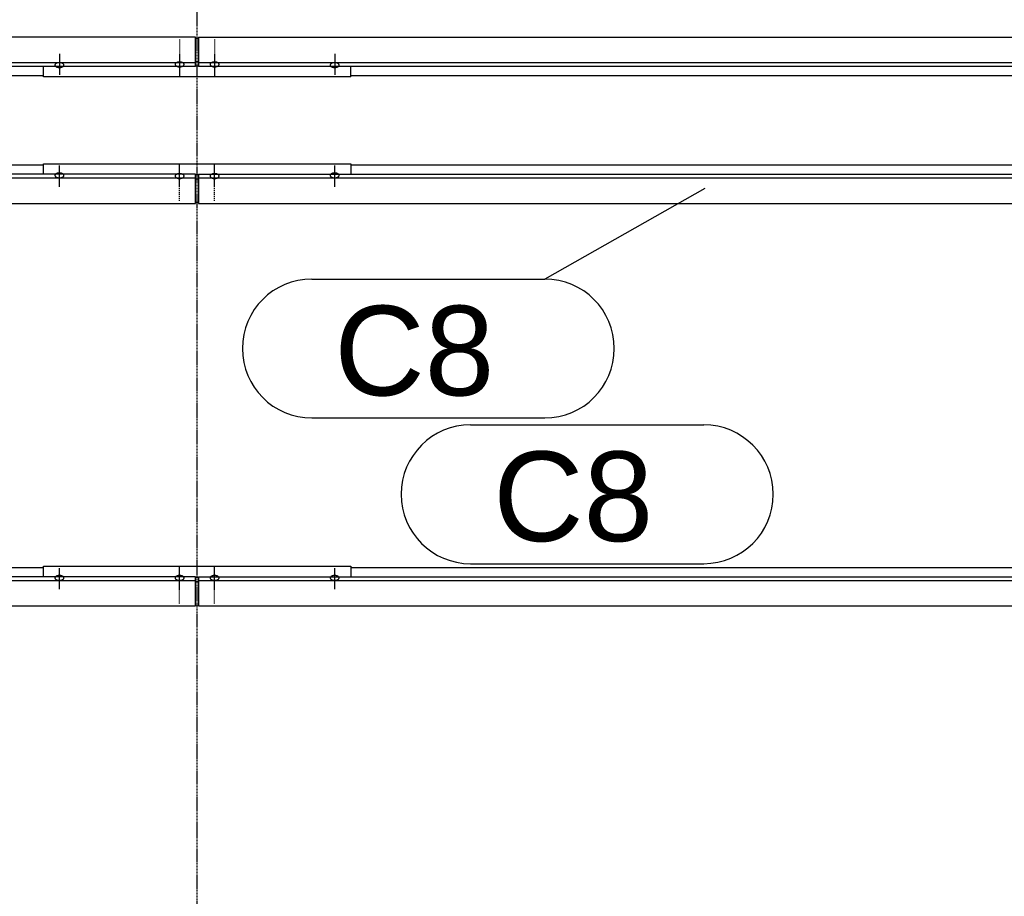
# Model space of a CAD drawing. Header units: millimetres. Extents: x -4888 to 73862, y -29046 to 15504.
# Tile 103 of 111: x 59146 to 61113, y 3744 to 5496. Entities that reach past the tile are written whole.
import ezdxf

# ---------------------------------------------------------------- set-up
doc = ezdxf.new("R2010")
doc.units = ezdxf.units.MM
doc.linetypes.add('DXK_LINE_DOT2', pattern=[3.9198, 1.9599, -1.9599])
doc.linetypes.add('DXK_LINE_DOT3', pattern=[5.9187, 2.979, -0.9799, 0.9799, -0.9799])
doc.styles.add('Arial', font='ARIAL.TTF', dxfattribs={"height": 0.2})

# ---------------------------------------------------------------- blocks, each defined once
blk = doc.blocks.new('Part-1953139-17225 - 1282')
at = {"color": 3, "linetype": 'Continuous'}
for p, q in [((57769, 4401.5), (59193, 4401.5)), ((59497, 4382.8), (56003, 4382.8)), ((56003, 4375.3), (59497, 4375.3)), ((59497, 4324.5), (59497, 4382.8)), ((56003, 4324.5), (59497, 4324.5))]:
    blk.add_line(p, q, dxfattribs=at)
blk = doc.blocks.new('Part-1953139-17247 - 1282')
at = {"color": 3, "linetype": 'Continuous'}
for p, q in [((59503, 5461.2), (64015.3, 5461.2)), ((59503, 5461.2), (59503, 5402.9)), ((59503, 5410.4), (64080, 5410.4)), ((59503, 5402.9), (64080, 5402.9)), ((59807, 5384.2), (61222, 5384.2))]:
    blk.add_line(p, q, dxfattribs=at)
blk = doc.blocks.new('Bolt-1953139-17649 - 1282')
at = {"color": 5, "linetype": 'DXK_LINE_DOT2'}
blk.add_line((59535, 5456.1), (59535, 5413.8), dxfattribs=at)
blk = doc.blocks.new('Part-1953139-17226 - 1282')
at = {"color": 3, "linetype": 'Continuous'}
for p, q in [((57769, 5205.8), (59193, 5205.8)), ((59497, 5187.1), (56003, 5187.1)), ((56003, 5179.6), (59497, 5179.6)), ((59497, 5128.8), (59497, 5187.1)), ((56003, 5128.8), (59497, 5128.8))]:
    blk.add_line(p, q, dxfattribs=at)
blk = doc.blocks.new('Bolt-1953139-18175 - 1282')
at = {"color": 5, "linetype": 'Continuous'}
for p, q in [((59535, 4359.4), (59535, 4401.7)), ((59526.2, 4381.4), (59526, 4380.9)), ((59526, 4380.9), (59526, 4380.5)), ((59526, 4380.5), (59526, 4380)), ((59526, 4380), (59526.2, 4379.5)), ((59526.4, 4381.9), (59526.2, 4381.4)), ((59526.2, 4379.5), (59526.4, 4379.1)), ((59526.7, 4382.3), (59526.4, 4381.9)), ((59526.4, 4379.1), (59526.7, 4378.6)), ((59527.1, 4382.7), (59526.7, 4382.3)), ((59526.7, 4378.6), (59527.1, 4378.2)), ((59527.5, 4383.1), (59527.1, 4382.7)), ((59527.1, 4378.2), (59527.5, 4377.8)), ((59528, 4383.5), (59527.5, 4383.1)), ((59527.5, 4377.8), (59528, 4377.4)), ((59528.6, 4383.9), (59528, 4383.5)), ((59528, 4377.4), (59528.6, 4377.1)), ((59529.3, 4384.2), (59528.6, 4383.9)), ((59528.6, 4377.1), (59529.3, 4376.8)), ((59530, 4384.5), (59529.3, 4384.2)), ((59529.3, 4376.8), (59530, 4376.5)), ((59530.8, 4384.7), (59530, 4384.5)), ((59530, 4376.5), (59530.8, 4376.3)), ((59531.6, 4384.9), (59530.8, 4384.7)), ((59530.8, 4376.3), (59531.6, 4376.1)), ((59532.4, 4385.1), (59531.6, 4384.9)), ((59531.6, 4376.1), (59532.4, 4375.9)), ((59533.2, 4385.2), (59532.4, 4385.1)), ((59532.4, 4375.9), (59533.2, 4375.8)), ((59534.1, 4385.2), (59533.2, 4385.2)), ((59533.2, 4375.8), (59534.1, 4375.7)), ((59535, 4385.3), (59534.1, 4385.2)), ((59534.1, 4375.7), (59535, 4375.7)), ((59535.9, 4385.2), (59535, 4385.3)), ((59535, 4375.7), (59535.9, 4375.7)), ((59536.8, 4385.2), (59535.9, 4385.2)), ((59535.9, 4375.7), (59536.8, 4375.8)), ((59537.6, 4385.1), (59536.8, 4385.2)), ((59536.8, 4375.8), (59537.6, 4375.9)), ((59538.4, 4384.9), (59537.6, 4385.1)), ((59537.6, 4375.9), (59538.4, 4376.1)), ((59539.2, 4384.7), (59538.4, 4384.9)), ((59538.4, 4376.1), (59539.2, 4376.3)), ((59540, 4384.5), (59539.2, 4384.7)), ((59539.2, 4376.3), (59540, 4376.5)), ((59540.7, 4384.2), (59540, 4384.5)), ((59540, 4376.5), (59540.7, 4376.8)), ((59541.4, 4383.9), (59540.7, 4384.2)), ((59540.7, 4376.8), (59541.4, 4377.1)), ((59542, 4383.5), (59541.4, 4383.9)), ((59541.4, 4377.1), (59542, 4377.4)), ((59542.5, 4383.1), (59542, 4383.5)), ((59542, 4377.4), (59542.5, 4377.8)), ((59542.9, 4382.7), (59542.5, 4383.1)), ((59542.5, 4377.8), (59542.9, 4378.2)), ((59543.3, 4382.3), (59542.9, 4382.7)), ((59542.9, 4378.2), (59543.3, 4378.6)), ((59543.6, 4381.9), (59543.3, 4382.3)), ((59543.3, 4378.6), (59543.6, 4379.1)), ((59543.8, 4381.4), (59543.6, 4381.9)), ((59543.6, 4379.1), (59543.8, 4379.5)), ((59544, 4380.9), (59543.8, 4381.4)), ((59543.8, 4379.5), (59544, 4380)), ((59544, 4380.5), (59544, 4380.9)), ((59544, 4380), (59544, 4380.5))]:
    blk.add_line(p, q, dxfattribs=at)
blk = doc.blocks.new('Bolt-1953139-17650 - 1282')
at = {"color": 5, "linetype": 'Continuous'}
for p, q in [((59460, 5410.6), (59459.3, 5410.3)), ((59460.8, 5410.8), (59460, 5410.6)), ((59461.6, 5411), (59460.8, 5410.8)), ((59462.4, 5411.2), (59461.6, 5411)), ((59463.2, 5411.3), (59462.4, 5411.2)), ((59464.1, 5411.4), (59463.2, 5411.3)), ((59465, 5411.4), (59464.1, 5411.4)), ((59465, 5426.3), (59465, 5384)), ((59465.9, 5411.4), (59465, 5411.4)), ((59466.8, 5411.3), (59465.9, 5411.4)), ((59467.6, 5411.2), (59466.8, 5411.3)), ((59468.4, 5411), (59467.6, 5411.2)), ((59469.2, 5410.8), (59468.4, 5411)), ((59470, 5410.6), (59469.2, 5410.8)), ((59470.7, 5410.3), (59470, 5410.6)), ((59456.2, 5407.5), (59456, 5407.1)), ((59456, 5407.1), (59456, 5406.6)), ((59456, 5406.6), (59456, 5406.1)), ((59456, 5406.1), (59456.2, 5405.7)), ((59456.4, 5408), (59456.2, 5407.5)), ((59456.2, 5405.7), (59456.4, 5405.2)), ((59456.7, 5408.4), (59456.4, 5408)), ((59456.4, 5405.2), (59456.7, 5404.8)), ((59457.1, 5408.9), (59456.7, 5408.4)), ((59456.7, 5404.8), (59457.1, 5404.3)), ((59457.5, 5409.3), (59457.1, 5408.9)), ((59457.1, 5404.3), (59457.5, 5403.9)), ((59458, 5409.6), (59457.5, 5409.3)), ((59457.5, 5403.9), (59458, 5403.6)), ((59458.6, 5410), (59458, 5409.6)), ((59458, 5403.6), (59458.6, 5403.2)), ((59459.3, 5410.3), (59458.6, 5410)), ((59458.6, 5403.2), (59459.3, 5402.9)), ((59459.3, 5402.9), (59460, 5402.6)), ((59460, 5402.6), (59460.8, 5402.4)), ((59460.8, 5402.4), (59461.6, 5402.2)), ((59461.6, 5402.2), (59462.4, 5402)), ((59462.4, 5402), (59463.2, 5401.9)), ((59463.2, 5401.9), (59464.1, 5401.8)), ((59464.1, 5401.8), (59465, 5401.8)), ((59465, 5401.8), (59465.9, 5401.8)), ((59465.9, 5401.8), (59466.8, 5401.9)), ((59466.8, 5401.9), (59467.6, 5402)), ((59467.6, 5402), (59468.4, 5402.2)), ((59468.4, 5402.2), (59469.2, 5402.4)), ((59469.2, 5402.4), (59470, 5402.6)), ((59470, 5402.6), (59470.7, 5402.9)), ((59471.4, 5410), (59470.7, 5410.3)), ((59470.7, 5402.9), (59471.4, 5403.2)), ((59472, 5409.6), (59471.4, 5410)), ((59471.4, 5403.2), (59472, 5403.6)), ((59472.5, 5409.3), (59472, 5409.6)), ((59472, 5403.6), (59472.5, 5403.9)), ((59472.9, 5408.9), (59472.5, 5409.3)), ((59472.5, 5403.9), (59472.9, 5404.3)), ((59473.3, 5408.4), (59472.9, 5408.9)), ((59472.9, 5404.3), (59473.3, 5404.8)), ((59473.6, 5408), (59473.3, 5408.4)), ((59473.3, 5404.8), (59473.6, 5405.2)), ((59473.8, 5407.5), (59473.6, 5408)), ((59473.6, 5405.2), (59473.8, 5405.7)), ((59474, 5407.1), (59473.8, 5407.5)), ((59473.8, 5405.7), (59474, 5406.1)), ((59474, 5406.6), (59474, 5407.1)), ((59474, 5406.1), (59474, 5406.6))]:
    blk.add_line(p, q, dxfattribs=at)
blk = doc.blocks.new('Bolt-1953139-18178 - 1282')
at = {"color": 5, "linetype": 'Continuous'}
for p, q in [((59225, 4358), (59225, 4400.3)), ((59216.2, 4381.4), (59216, 4380.9)), ((59216, 4380.9), (59216, 4380.5)), ((59216, 4380.5), (59216, 4380)), ((59216, 4380), (59216.2, 4379.5)), ((59216.4, 4381.9), (59216.2, 4381.4)), ((59216.2, 4379.5), (59216.4, 4379.1)), ((59216.7, 4382.3), (59216.4, 4381.9)), ((59216.4, 4379.1), (59216.7, 4378.6)), ((59217.1, 4382.7), (59216.7, 4382.3)), ((59216.7, 4378.6), (59217.1, 4378.2)), ((59217.5, 4383.1), (59217.1, 4382.7)), ((59217.1, 4378.2), (59217.5, 4377.8)), ((59218, 4383.5), (59217.5, 4383.1)), ((59217.5, 4377.8), (59218, 4377.4)), ((59218.6, 4383.9), (59218, 4383.5)), ((59218, 4377.4), (59218.6, 4377.1)), ((59219.3, 4384.2), (59218.6, 4383.9)), ((59218.6, 4377.1), (59219.3, 4376.8)), ((59220, 4384.5), (59219.3, 4384.2)), ((59219.3, 4376.8), (59220, 4376.5)), ((59220.8, 4384.7), (59220, 4384.5)), ((59220, 4376.5), (59220.8, 4376.3)), ((59221.6, 4384.9), (59220.8, 4384.7)), ((59220.8, 4376.3), (59221.6, 4376.1)), ((59222.4, 4385.1), (59221.6, 4384.9)), ((59221.6, 4376.1), (59222.4, 4375.9)), ((59223.2, 4385.2), (59222.4, 4385.1)), ((59222.4, 4375.9), (59223.2, 4375.8)), ((59224.1, 4385.2), (59223.2, 4385.2)), ((59223.2, 4375.8), (59224.1, 4375.7)), ((59225, 4385.3), (59224.1, 4385.2)), ((59224.1, 4375.7), (59225, 4375.7)), ((59225.9, 4385.2), (59225, 4385.3)), ((59225, 4375.7), (59225.9, 4375.7)), ((59226.8, 4385.2), (59225.9, 4385.2)), ((59225.9, 4375.7), (59226.8, 4375.8)), ((59227.6, 4385.1), (59226.8, 4385.2)), ((59226.8, 4375.8), (59227.6, 4375.9)), ((59228.4, 4384.9), (59227.6, 4385.1)), ((59227.6, 4375.9), (59228.4, 4376.1)), ((59229.2, 4384.7), (59228.4, 4384.9)), ((59228.4, 4376.1), (59229.2, 4376.3)), ((59230, 4384.5), (59229.2, 4384.7)), ((59229.2, 4376.3), (59230, 4376.5)), ((59230.7, 4384.2), (59230, 4384.5)), ((59230, 4376.5), (59230.7, 4376.8)), ((59231.4, 4383.9), (59230.7, 4384.2)), ((59230.7, 4376.8), (59231.4, 4377.1)), ((59232, 4383.5), (59231.4, 4383.9)), ((59231.4, 4377.1), (59232, 4377.4)), ((59232.5, 4383.1), (59232, 4383.5)), ((59232, 4377.4), (59232.5, 4377.8)), ((59232.9, 4382.7), (59232.5, 4383.1)), ((59232.5, 4377.8), (59232.9, 4378.2)), ((59233.3, 4382.3), (59232.9, 4382.7)), ((59232.9, 4378.2), (59233.3, 4378.6)), ((59233.6, 4381.9), (59233.3, 4382.3)), ((59233.3, 4378.6), (59233.6, 4379.1)), ((59233.8, 4381.4), (59233.6, 4381.9)), ((59233.6, 4379.1), (59233.8, 4379.5)), ((59234, 4380.9), (59233.8, 4381.4)), ((59233.8, 4379.5), (59234, 4380)), ((59234, 4380.5), (59234, 4380.9)), ((59234, 4380), (59234, 4380.5))]:
    blk.add_line(p, q, dxfattribs=at)
blk = doc.blocks.new('Part-1953139-17233 - 1282')
at = {"color": 3, "linetype": 'Continuous'}
for p, q in [((59497, 5461.2), (56003, 5461.2)), ((59497, 5402.9), (59497, 5461.2)), ((56003, 5410.4), (59497, 5410.4)), ((56003, 5402.9), (59497, 5402.9)), ((57769, 5384.2), (59193, 5384.2))]:
    blk.add_line(p, q, dxfattribs=at)
blk = doc.blocks.new('Part-1953139-17647 - 1282')
at = {"color": 3, "linetype": 'Continuous'}
for p, q in [((59497, 5458.8), (59503, 5458.8)), ((59497, 5412.2), (59503, 5412.2)), ((59193, 5381.8), (59193, 5402.9)), ((59497, 5403.7), (59503, 5403.7)), ((59807, 5381.8), (59807, 5402.9)), ((59807, 5381.8), (59193, 5381.8))]:
    blk.add_line(p, q, dxfattribs=at)
blk = doc.blocks.new('GridLine-1953139-4958 - 1282')
at = {"color": 174, "linetype": 'DXK_LINE_DOT3'}
blk.add_line((59500, -1750), (59500, 12340), dxfattribs=at)
blk = doc.blocks.new('Bolt-1953139-18161 - 1282')
at = {"color": 5, "linetype": 'Continuous'}
for p, q in [((59535, 5163.7), (59535, 5206)), ((59526.2, 5184.3), (59526, 5183.9)), ((59526, 5183.9), (59526, 5183.4)), ((59526, 5183.4), (59526, 5182.9)), ((59526, 5182.9), (59526.2, 5182.5)), ((59526.4, 5184.8), (59526.2, 5184.3)), ((59526.2, 5182.5), (59526.4, 5182)), ((59526.7, 5185.2), (59526.4, 5184.8)), ((59526.4, 5182), (59526.7, 5181.6)), ((59527.1, 5185.7), (59526.7, 5185.2)), ((59526.7, 5181.6), (59527.1, 5181.1)), ((59527.5, 5186.1), (59527.1, 5185.7)), ((59527.1, 5181.1), (59527.5, 5180.7)), ((59528, 5186.4), (59527.5, 5186.1)), ((59527.5, 5180.7), (59528, 5180.4)), ((59528.6, 5186.8), (59528, 5186.4)), ((59528, 5180.4), (59528.6, 5180)), ((59529.3, 5187.1), (59528.6, 5186.8)), ((59528.6, 5180), (59529.3, 5179.7)), ((59530, 5187.4), (59529.3, 5187.1)), ((59529.3, 5179.7), (59530, 5179.4)), ((59530.8, 5187.6), (59530, 5187.4)), ((59530, 5179.4), (59530.8, 5179.2)), ((59531.6, 5187.8), (59530.8, 5187.6)), ((59530.8, 5179.2), (59531.6, 5179)), ((59532.4, 5188), (59531.6, 5187.8)), ((59531.6, 5179), (59532.4, 5178.8)), ((59533.2, 5188.1), (59532.4, 5188)), ((59532.4, 5178.8), (59533.2, 5178.7)), ((59534.1, 5188.2), (59533.2, 5188.1)), ((59533.2, 5178.7), (59534.1, 5178.6)), ((59535, 5188.2), (59534.1, 5188.2)), ((59534.1, 5178.6), (59535, 5178.6)), ((59535.9, 5188.2), (59535, 5188.2)), ((59535, 5178.6), (59535.9, 5178.6)), ((59536.8, 5188.1), (59535.9, 5188.2)), ((59535.9, 5178.6), (59536.8, 5178.7)), ((59537.6, 5188), (59536.8, 5188.1)), ((59536.8, 5178.7), (59537.6, 5178.8)), ((59538.4, 5187.8), (59537.6, 5188)), ((59537.6, 5178.8), (59538.4, 5179)), ((59539.2, 5187.6), (59538.4, 5187.8)), ((59538.4, 5179), (59539.2, 5179.2)), ((59540, 5187.4), (59539.2, 5187.6)), ((59539.2, 5179.2), (59540, 5179.4)), ((59540.7, 5187.1), (59540, 5187.4)), ((59540, 5179.4), (59540.7, 5179.7)), ((59541.4, 5186.8), (59540.7, 5187.1)), ((59540.7, 5179.7), (59541.4, 5180)), ((59542, 5186.4), (59541.4, 5186.8)), ((59541.4, 5180), (59542, 5180.4)), ((59542.5, 5186.1), (59542, 5186.4)), ((59542, 5180.4), (59542.5, 5180.7)), ((59542.9, 5185.7), (59542.5, 5186.1)), ((59542.5, 5180.7), (59542.9, 5181.1)), ((59543.3, 5185.2), (59542.9, 5185.7)), ((59542.9, 5181.1), (59543.3, 5181.6)), ((59543.6, 5184.8), (59543.3, 5185.2)), ((59543.3, 5181.6), (59543.6, 5182)), ((59543.8, 5184.3), (59543.6, 5184.8)), ((59543.6, 5182), (59543.8, 5182.5)), ((59544, 5183.9), (59543.8, 5184.3)), ((59543.8, 5182.5), (59544, 5182.9)), ((59544, 5183.4), (59544, 5183.9)), ((59544, 5182.9), (59544, 5183.4))]:
    blk.add_line(p, q, dxfattribs=at)
blk = doc.blocks.new('Part-1953139-17239 - 1282')
at = {"color": 3, "linetype": 'Continuous'}
for p, q in [((59807, 4401.5), (61222, 4401.5)), ((59503, 4382.8), (59503, 4324.5)), ((59503, 4382.8), (64015.3, 4382.8)), ((59503, 4375.3), (64015.3, 4375.3)), ((59503, 4324.5), (64015.3, 4324.5))]:
    blk.add_line(p, q, dxfattribs=at)
blk = doc.blocks.new('Part-1953139-17240 - 1282')
at = {"color": 3, "linetype": 'Continuous'}
for p, q in [((59807, 5205.8), (61222, 5205.8)), ((59503, 5187.1), (59503, 5128.8)), ((59503, 5187.1), (64080, 5187.1)), ((59503, 5179.6), (64080, 5179.6)), ((59503, 5128.8), (64015.3, 5128.8))]:
    blk.add_line(p, q, dxfattribs=at)
blk = doc.blocks.new('Bolt-1953139-18159 - 1282')
at = {"color": 5, "linetype": 'Continuous'}
for p, q in [((59465, 5163.7), (59465, 5206)), ((59456.2, 5184.3), (59456, 5183.9)), ((59456, 5183.9), (59456, 5183.4)), ((59456, 5183.4), (59456, 5182.9)), ((59456, 5182.9), (59456.2, 5182.5)), ((59456.4, 5184.8), (59456.2, 5184.3)), ((59456.2, 5182.5), (59456.4, 5182)), ((59456.7, 5185.2), (59456.4, 5184.8)), ((59456.4, 5182), (59456.7, 5181.6)), ((59457.1, 5185.7), (59456.7, 5185.2)), ((59456.7, 5181.6), (59457.1, 5181.1)), ((59457.5, 5186.1), (59457.1, 5185.7)), ((59457.1, 5181.1), (59457.5, 5180.7)), ((59458, 5186.4), (59457.5, 5186.1)), ((59457.5, 5180.7), (59458, 5180.4)), ((59458.6, 5186.8), (59458, 5186.4)), ((59458, 5180.4), (59458.6, 5180)), ((59459.3, 5187.1), (59458.6, 5186.8)), ((59458.6, 5180), (59459.3, 5179.7)), ((59460, 5187.4), (59459.3, 5187.1)), ((59459.3, 5179.7), (59460, 5179.4)), ((59460.8, 5187.6), (59460, 5187.4)), ((59460, 5179.4), (59460.8, 5179.2)), ((59461.6, 5187.8), (59460.8, 5187.6)), ((59460.8, 5179.2), (59461.6, 5179)), ((59462.4, 5188), (59461.6, 5187.8)), ((59461.6, 5179), (59462.4, 5178.8)), ((59463.2, 5188.1), (59462.4, 5188)), ((59462.4, 5178.8), (59463.2, 5178.7)), ((59464.1, 5188.2), (59463.2, 5188.1)), ((59463.2, 5178.7), (59464.1, 5178.6)), ((59465, 5188.2), (59464.1, 5188.2)), ((59464.1, 5178.6), (59465, 5178.6)), ((59465.9, 5188.2), (59465, 5188.2)), ((59465, 5178.6), (59465.9, 5178.6)), ((59466.8, 5188.1), (59465.9, 5188.2)), ((59465.9, 5178.6), (59466.8, 5178.7)), ((59467.6, 5188), (59466.8, 5188.1)), ((59466.8, 5178.7), (59467.6, 5178.8)), ((59468.4, 5187.8), (59467.6, 5188)), ((59467.6, 5178.8), (59468.4, 5179)), ((59469.2, 5187.6), (59468.4, 5187.8)), ((59468.4, 5179), (59469.2, 5179.2)), ((59470, 5187.4), (59469.2, 5187.6)), ((59469.2, 5179.2), (59470, 5179.4)), ((59470.7, 5187.1), (59470, 5187.4)), ((59470, 5179.4), (59470.7, 5179.7)), ((59471.4, 5186.8), (59470.7, 5187.1)), ((59470.7, 5179.7), (59471.4, 5180)), ((59472, 5186.4), (59471.4, 5186.8)), ((59471.4, 5180), (59472, 5180.4)), ((59472.5, 5186.1), (59472, 5186.4)), ((59472, 5180.4), (59472.5, 5180.7)), ((59472.9, 5185.7), (59472.5, 5186.1)), ((59472.5, 5180.7), (59472.9, 5181.1)), ((59473.3, 5185.2), (59472.9, 5185.7)), ((59472.9, 5181.1), (59473.3, 5181.6)), ((59473.6, 5184.8), (59473.3, 5185.2)), ((59473.3, 5181.6), (59473.6, 5182)), ((59473.8, 5184.3), (59473.6, 5184.8)), ((59473.6, 5182), (59473.8, 5182.5)), ((59474, 5183.9), (59473.8, 5184.3)), ((59473.8, 5182.5), (59474, 5182.9)), ((59474, 5183.4), (59474, 5183.9)), ((59474, 5182.9), (59474, 5183.4))]:
    blk.add_line(p, q, dxfattribs=at)
blk = doc.blocks.new('Part-1953139-18177 - 1282')
at = {"color": 3, "linetype": 'Continuous'}
for p, q in [((59193, 4382.8), (59193, 4403.9)), ((59193, 4403.9), (59807, 4403.9)), ((59807, 4403.9), (59807, 4382.8)), ((59497, 4382), (59503, 4382)), ((59497, 4373.5), (59503, 4373.5)), ((59497, 4327), (59503, 4327))]:
    blk.add_line(p, q, dxfattribs=at)
blk = doc.blocks.new('Bolt-1953139-17648 - 1282')
at = {"color": 5, "linetype": 'Continuous'}
for p, q in [((59530, 5410.6), (59529.3, 5410.3)), ((59530.8, 5410.8), (59530, 5410.6)), ((59531.6, 5411), (59530.8, 5410.8)), ((59532.4, 5411.2), (59531.6, 5411)), ((59533.2, 5411.3), (59532.4, 5411.2)), ((59534.1, 5411.4), (59533.2, 5411.3)), ((59535, 5411.4), (59534.1, 5411.4)), ((59535, 5426.3), (59535, 5384)), ((59535.9, 5411.4), (59535, 5411.4)), ((59536.8, 5411.3), (59535.9, 5411.4)), ((59537.6, 5411.2), (59536.8, 5411.3)), ((59538.4, 5411), (59537.6, 5411.2)), ((59539.2, 5410.8), (59538.4, 5411)), ((59540, 5410.6), (59539.2, 5410.8)), ((59540.7, 5410.3), (59540, 5410.6)), ((59526.2, 5407.5), (59526, 5407.1)), ((59526, 5407.1), (59526, 5406.6)), ((59526, 5406.6), (59526, 5406.1)), ((59526, 5406.1), (59526.2, 5405.7)), ((59526.4, 5408), (59526.2, 5407.5)), ((59526.2, 5405.7), (59526.4, 5405.2)), ((59526.7, 5408.4), (59526.4, 5408)), ((59526.4, 5405.2), (59526.7, 5404.8)), ((59527.1, 5408.9), (59526.7, 5408.4)), ((59526.7, 5404.8), (59527.1, 5404.3)), ((59527.5, 5409.3), (59527.1, 5408.9)), ((59527.1, 5404.3), (59527.5, 5403.9)), ((59528, 5409.6), (59527.5, 5409.3)), ((59527.5, 5403.9), (59528, 5403.6)), ((59528.6, 5410), (59528, 5409.6)), ((59528, 5403.6), (59528.6, 5403.2)), ((59529.3, 5410.3), (59528.6, 5410)), ((59528.6, 5403.2), (59529.3, 5402.9)), ((59529.3, 5402.9), (59530, 5402.6)), ((59530, 5402.6), (59530.8, 5402.4)), ((59530.8, 5402.4), (59531.6, 5402.2)), ((59531.6, 5402.2), (59532.4, 5402)), ((59532.4, 5402), (59533.2, 5401.9)), ((59533.2, 5401.9), (59534.1, 5401.8)), ((59534.1, 5401.8), (59535, 5401.8)), ((59535, 5401.8), (59535.9, 5401.8)), ((59535.9, 5401.8), (59536.8, 5401.9)), ((59536.8, 5401.9), (59537.6, 5402)), ((59537.6, 5402), (59538.4, 5402.2)), ((59538.4, 5402.2), (59539.2, 5402.4)), ((59539.2, 5402.4), (59540, 5402.6)), ((59540, 5402.6), (59540.7, 5402.9)), ((59541.4, 5410), (59540.7, 5410.3)), ((59540.7, 5402.9), (59541.4, 5403.2)), ((59542, 5409.6), (59541.4, 5410)), ((59541.4, 5403.2), (59542, 5403.6)), ((59542.5, 5409.3), (59542, 5409.6)), ((59542, 5403.6), (59542.5, 5403.9)), ((59542.9, 5408.9), (59542.5, 5409.3)), ((59542.5, 5403.9), (59542.9, 5404.3)), ((59543.3, 5408.4), (59542.9, 5408.9)), ((59542.9, 5404.3), (59543.3, 5404.8)), ((59543.6, 5408), (59543.3, 5408.4)), ((59543.3, 5404.8), (59543.6, 5405.2)), ((59543.8, 5407.5), (59543.6, 5408)), ((59543.6, 5405.2), (59543.8, 5405.7)), ((59544, 5407.1), (59543.8, 5407.5)), ((59543.8, 5405.7), (59544, 5406.1)), ((59544, 5406.6), (59544, 5407.1)), ((59544, 5406.1), (59544, 5406.6))]:
    blk.add_line(p, q, dxfattribs=at)
blk = doc.blocks.new('Bolt-1953139-17651 - 1282')
at = {"color": 5, "linetype": 'DXK_LINE_DOT2'}
blk.add_line((59465, 5456.1), (59465, 5413.8), dxfattribs=at)
blk = doc.blocks.new('Bolt-1953139-17652 - 1282')
at = {"color": 5, "linetype": 'Continuous'}
for p, q in [((59775, 5427.8), (59775, 5385.4)), ((59766.2, 5406.2), (59766, 5405.7)), ((59766, 5405.7), (59766, 5405.2)), ((59766, 5405.2), (59766, 5404.8)), ((59766, 5404.8), (59766.2, 5404.3)), ((59766.4, 5406.6), (59766.2, 5406.2)), ((59766.2, 5404.3), (59766.4, 5403.9)), ((59766.7, 5407.1), (59766.4, 5406.6)), ((59766.4, 5403.9), (59766.7, 5403.4)), ((59767.1, 5407.5), (59766.7, 5407.1)), ((59766.7, 5403.4), (59767.1, 5403)), ((59767.5, 5407.9), (59767.1, 5407.5)), ((59767.1, 5403), (59767.5, 5402.6)), ((59768, 5408.3), (59767.5, 5407.9)), ((59767.5, 5402.6), (59768, 5402.2)), ((59768.6, 5408.6), (59768, 5408.3)), ((59768, 5402.2), (59768.6, 5401.9)), ((59769.3, 5408.9), (59768.6, 5408.6)), ((59768.6, 5401.9), (59769.3, 5401.5)), ((59770, 5409.2), (59769.3, 5408.9)), ((59769.3, 5401.5), (59770, 5401.3)), ((59770.8, 5409.5), (59770, 5409.2)), ((59770, 5401.3), (59770.8, 5401)), ((59771.6, 5409.7), (59770.8, 5409.5)), ((59770.8, 5401), (59771.6, 5400.8)), ((59772.4, 5409.8), (59771.6, 5409.7)), ((59771.6, 5400.8), (59772.4, 5400.7)), ((59773.2, 5409.9), (59772.4, 5409.8)), ((59772.4, 5400.7), (59773.2, 5400.5)), ((59774.1, 5410), (59773.2, 5409.9)), ((59773.2, 5400.5), (59774.1, 5400.5)), ((59775, 5410), (59774.1, 5410)), ((59774.1, 5400.5), (59775, 5400.5)), ((59775.9, 5410), (59775, 5410)), ((59775, 5400.5), (59775.9, 5400.5)), ((59776.8, 5409.9), (59775.9, 5410)), ((59775.9, 5400.5), (59776.8, 5400.5)), ((59777.6, 5409.8), (59776.8, 5409.9)), ((59776.8, 5400.5), (59777.6, 5400.7)), ((59778.4, 5409.7), (59777.6, 5409.8)), ((59777.6, 5400.7), (59778.4, 5400.8)), ((59779.2, 5409.5), (59778.4, 5409.7)), ((59778.4, 5400.8), (59779.2, 5401)), ((59780, 5409.2), (59779.2, 5409.5)), ((59779.2, 5401), (59780, 5401.3)), ((59780.7, 5408.9), (59780, 5409.2)), ((59780, 5401.3), (59780.7, 5401.5)), ((59781.4, 5408.6), (59780.7, 5408.9)), ((59780.7, 5401.5), (59781.4, 5401.9)), ((59782, 5408.3), (59781.4, 5408.6)), ((59781.4, 5401.9), (59782, 5402.2)), ((59782.5, 5407.9), (59782, 5408.3)), ((59782, 5402.2), (59782.5, 5402.6)), ((59782.9, 5407.5), (59782.5, 5407.9)), ((59782.5, 5402.6), (59782.9, 5403)), ((59783.3, 5407.1), (59782.9, 5407.5)), ((59782.9, 5403), (59783.3, 5403.4)), ((59783.6, 5406.6), (59783.3, 5407.1)), ((59783.3, 5403.4), (59783.6, 5403.9)), ((59783.8, 5406.2), (59783.6, 5406.6)), ((59783.6, 5403.9), (59783.8, 5404.3)), ((59784, 5405.7), (59783.8, 5406.2)), ((59783.8, 5404.3), (59784, 5404.8)), ((59784, 5405.2), (59784, 5405.7)), ((59784, 5404.8), (59784, 5405.2))]:
    blk.add_line(p, q, dxfattribs=at)
blk = doc.blocks.new('Bolt-1953139-17653 - 1282')
at = {"color": 5, "linetype": 'Continuous'}
for p, q in [((59225, 5427.8), (59225, 5385.4)), ((59216.2, 5406.2), (59216, 5405.7)), ((59216, 5405.7), (59216, 5405.2)), ((59216, 5405.2), (59216, 5404.8)), ((59216, 5404.8), (59216.2, 5404.3)), ((59216.4, 5406.6), (59216.2, 5406.2)), ((59216.2, 5404.3), (59216.4, 5403.9)), ((59216.7, 5407.1), (59216.4, 5406.6)), ((59216.4, 5403.9), (59216.7, 5403.4)), ((59217.1, 5407.5), (59216.7, 5407.1)), ((59216.7, 5403.4), (59217.1, 5403)), ((59217.5, 5407.9), (59217.1, 5407.5)), ((59217.1, 5403), (59217.5, 5402.6)), ((59218, 5408.3), (59217.5, 5407.9)), ((59217.5, 5402.6), (59218, 5402.2)), ((59218.6, 5408.6), (59218, 5408.3)), ((59218, 5402.2), (59218.6, 5401.9)), ((59219.3, 5408.9), (59218.6, 5408.6)), ((59218.6, 5401.9), (59219.3, 5401.5)), ((59220, 5409.2), (59219.3, 5408.9)), ((59219.3, 5401.5), (59220, 5401.3)), ((59220.8, 5409.5), (59220, 5409.2)), ((59220, 5401.3), (59220.8, 5401)), ((59221.6, 5409.7), (59220.8, 5409.5)), ((59220.8, 5401), (59221.6, 5400.8)), ((59222.4, 5409.8), (59221.6, 5409.7)), ((59221.6, 5400.8), (59222.4, 5400.7)), ((59223.2, 5409.9), (59222.4, 5409.8)), ((59222.4, 5400.7), (59223.2, 5400.5)), ((59224.1, 5410), (59223.2, 5409.9)), ((59223.2, 5400.5), (59224.1, 5400.5)), ((59225, 5410), (59224.1, 5410)), ((59224.1, 5400.5), (59225, 5400.5)), ((59225.9, 5410), (59225, 5410)), ((59225, 5400.5), (59225.9, 5400.5)), ((59226.8, 5409.9), (59225.9, 5410)), ((59225.9, 5400.5), (59226.8, 5400.5)), ((59227.6, 5409.8), (59226.8, 5409.9)), ((59226.8, 5400.5), (59227.6, 5400.7)), ((59228.4, 5409.7), (59227.6, 5409.8)), ((59227.6, 5400.7), (59228.4, 5400.8)), ((59229.2, 5409.5), (59228.4, 5409.7)), ((59228.4, 5400.8), (59229.2, 5401)), ((59230, 5409.2), (59229.2, 5409.5)), ((59229.2, 5401), (59230, 5401.3)), ((59230.7, 5408.9), (59230, 5409.2)), ((59230, 5401.3), (59230.7, 5401.5)), ((59231.4, 5408.6), (59230.7, 5408.9)), ((59230.7, 5401.5), (59231.4, 5401.9)), ((59232, 5408.3), (59231.4, 5408.6)), ((59231.4, 5401.9), (59232, 5402.2)), ((59232.5, 5407.9), (59232, 5408.3)), ((59232, 5402.2), (59232.5, 5402.6)), ((59232.9, 5407.5), (59232.5, 5407.9)), ((59232.5, 5402.6), (59232.9, 5403)), ((59233.3, 5407.1), (59232.9, 5407.5)), ((59232.9, 5403), (59233.3, 5403.4)), ((59233.6, 5406.6), (59233.3, 5407.1)), ((59233.3, 5403.4), (59233.6, 5403.9)), ((59233.8, 5406.2), (59233.6, 5406.6)), ((59233.6, 5403.9), (59233.8, 5404.3)), ((59234, 5405.7), (59233.8, 5406.2)), ((59233.8, 5404.3), (59234, 5404.8)), ((59234, 5405.2), (59234, 5405.7)), ((59234, 5404.8), (59234, 5405.2))]:
    blk.add_line(p, q, dxfattribs=at)
blk = doc.blocks.new('Bolt-1953139-18160 - 1282')
at = {"color": 5, "linetype": 'DXK_LINE_DOT2'}
blk.add_line((59465, 5133.9), (59465, 5176.2), dxfattribs=at)
blk = doc.blocks.new('Bolt-1953139-18164 - 1282')
at = {"color": 5, "linetype": 'Continuous'}
for p, q in [((59775, 5162.2), (59775, 5204.6)), ((59766.2, 5185.7), (59766, 5185.2)), ((59766, 5185.2), (59766, 5184.8)), ((59766, 5184.8), (59766, 5184.3)), ((59766, 5184.3), (59766.2, 5183.8)), ((59766.4, 5186.1), (59766.2, 5185.7)), ((59766.2, 5183.8), (59766.4, 5183.4)), ((59766.7, 5186.6), (59766.4, 5186.1)), ((59766.4, 5183.4), (59766.7, 5182.9)), ((59767.1, 5187), (59766.7, 5186.6)), ((59766.7, 5182.9), (59767.1, 5182.5)), ((59767.5, 5187.4), (59767.1, 5187)), ((59767.1, 5182.5), (59767.5, 5182.1)), ((59768, 5187.8), (59767.5, 5187.4)), ((59767.5, 5182.1), (59768, 5181.7)), ((59768.6, 5188.1), (59768, 5187.8)), ((59768, 5181.7), (59768.6, 5181.4)), ((59769.3, 5188.5), (59768.6, 5188.1)), ((59768.6, 5181.4), (59769.3, 5181.1)), ((59770, 5188.7), (59769.3, 5188.5)), ((59769.3, 5181.1), (59770, 5180.8)), ((59770.8, 5189), (59770, 5188.7)), ((59770, 5180.8), (59770.8, 5180.5)), ((59771.6, 5189.2), (59770.8, 5189)), ((59770.8, 5180.5), (59771.6, 5180.3)), ((59772.4, 5189.3), (59771.6, 5189.2)), ((59771.6, 5180.3), (59772.4, 5180.2)), ((59773.2, 5189.5), (59772.4, 5189.3)), ((59772.4, 5180.2), (59773.2, 5180.1)), ((59774.1, 5189.5), (59773.2, 5189.5)), ((59773.2, 5180.1), (59774.1, 5180)), ((59775, 5189.5), (59774.1, 5189.5)), ((59774.1, 5180), (59775, 5180)), ((59775.9, 5189.5), (59775, 5189.5)), ((59775, 5180), (59775.9, 5180)), ((59776.8, 5189.5), (59775.9, 5189.5)), ((59775.9, 5180), (59776.8, 5180.1)), ((59777.6, 5189.3), (59776.8, 5189.5)), ((59776.8, 5180.1), (59777.6, 5180.2)), ((59778.4, 5189.2), (59777.6, 5189.3)), ((59777.6, 5180.2), (59778.4, 5180.3)), ((59779.2, 5189), (59778.4, 5189.2)), ((59778.4, 5180.3), (59779.2, 5180.5)), ((59780, 5188.7), (59779.2, 5189)), ((59779.2, 5180.5), (59780, 5180.8)), ((59780.7, 5188.5), (59780, 5188.7)), ((59780, 5180.8), (59780.7, 5181.1)), ((59781.4, 5188.1), (59780.7, 5188.5)), ((59780.7, 5181.1), (59781.4, 5181.4)), ((59782, 5187.8), (59781.4, 5188.1)), ((59781.4, 5181.4), (59782, 5181.7)), ((59782.5, 5187.4), (59782, 5187.8)), ((59782, 5181.7), (59782.5, 5182.1)), ((59782.9, 5187), (59782.5, 5187.4)), ((59782.5, 5182.1), (59782.9, 5182.5)), ((59783.3, 5186.6), (59782.9, 5187)), ((59782.9, 5182.5), (59783.3, 5182.9)), ((59783.6, 5186.1), (59783.3, 5186.6)), ((59783.3, 5182.9), (59783.6, 5183.4)), ((59783.8, 5185.7), (59783.6, 5186.1)), ((59783.6, 5183.4), (59783.8, 5183.8)), ((59784, 5185.2), (59783.8, 5185.7)), ((59783.8, 5183.8), (59784, 5184.3)), ((59784, 5184.8), (59784, 5185.2)), ((59784, 5184.3), (59784, 5184.8))]:
    blk.add_line(p, q, dxfattribs=at)
blk = doc.blocks.new('Part-1953139-18158 - 1282')
at = {"color": 3, "linetype": 'Continuous'}
for p, q in [((59193, 5187.1), (59193, 5208.2)), ((59193, 5208.2), (59807, 5208.2)), ((59807, 5208.2), (59807, 5187.1)), ((59497, 5186.3), (59503, 5186.3)), ((59497, 5177.8), (59503, 5177.8)), ((59497, 5131.2), (59503, 5131.2))]:
    blk.add_line(p, q, dxfattribs=at)
blk = doc.blocks.new('Bolt-1953139-18162 - 1282')
at = {"color": 5, "linetype": 'DXK_LINE_DOT2'}
blk.add_line((59535, 5133.9), (59535, 5176.2), dxfattribs=at)
blk = doc.blocks.new('Bolt-1953139-18163 - 1282')
at = {"color": 5, "linetype": 'Continuous'}
for p, q in [((59225, 5162.2), (59225, 5204.6)), ((59216.2, 5185.7), (59216, 5185.2)), ((59216, 5185.2), (59216, 5184.8)), ((59216, 5184.8), (59216, 5184.3)), ((59216, 5184.3), (59216.2, 5183.8)), ((59216.4, 5186.1), (59216.2, 5185.7)), ((59216.2, 5183.8), (59216.4, 5183.4)), ((59216.7, 5186.6), (59216.4, 5186.1)), ((59216.4, 5183.4), (59216.7, 5182.9)), ((59217.1, 5187), (59216.7, 5186.6)), ((59216.7, 5182.9), (59217.1, 5182.5)), ((59217.5, 5187.4), (59217.1, 5187)), ((59217.1, 5182.5), (59217.5, 5182.1)), ((59218, 5187.8), (59217.5, 5187.4)), ((59217.5, 5182.1), (59218, 5181.7)), ((59218.6, 5188.1), (59218, 5187.8)), ((59218, 5181.7), (59218.6, 5181.4)), ((59219.3, 5188.5), (59218.6, 5188.1)), ((59218.6, 5181.4), (59219.3, 5181.1)), ((59220, 5188.7), (59219.3, 5188.5)), ((59219.3, 5181.1), (59220, 5180.8)), ((59220.8, 5189), (59220, 5188.7)), ((59220, 5180.8), (59220.8, 5180.5)), ((59221.6, 5189.2), (59220.8, 5189)), ((59220.8, 5180.5), (59221.6, 5180.3)), ((59222.4, 5189.3), (59221.6, 5189.2)), ((59221.6, 5180.3), (59222.4, 5180.2)), ((59223.2, 5189.5), (59222.4, 5189.3)), ((59222.4, 5180.2), (59223.2, 5180.1)), ((59224.1, 5189.5), (59223.2, 5189.5)), ((59223.2, 5180.1), (59224.1, 5180)), ((59225, 5189.5), (59224.1, 5189.5)), ((59224.1, 5180), (59225, 5180)), ((59225.9, 5189.5), (59225, 5189.5)), ((59225, 5180), (59225.9, 5180)), ((59226.8, 5189.5), (59225.9, 5189.5)), ((59225.9, 5180), (59226.8, 5180.1)), ((59227.6, 5189.3), (59226.8, 5189.5)), ((59226.8, 5180.1), (59227.6, 5180.2)), ((59228.4, 5189.2), (59227.6, 5189.3)), ((59227.6, 5180.2), (59228.4, 5180.3)), ((59229.2, 5189), (59228.4, 5189.2)), ((59228.4, 5180.3), (59229.2, 5180.5)), ((59230, 5188.7), (59229.2, 5189)), ((59229.2, 5180.5), (59230, 5180.8)), ((59230.7, 5188.5), (59230, 5188.7)), ((59230, 5180.8), (59230.7, 5181.1)), ((59231.4, 5188.1), (59230.7, 5188.5)), ((59230.7, 5181.1), (59231.4, 5181.4)), ((59232, 5187.8), (59231.4, 5188.1)), ((59231.4, 5181.4), (59232, 5181.7)), ((59232.5, 5187.4), (59232, 5187.8)), ((59232, 5181.7), (59232.5, 5182.1)), ((59232.9, 5187), (59232.5, 5187.4)), ((59232.5, 5182.1), (59232.9, 5182.5)), ((59233.3, 5186.6), (59232.9, 5187)), ((59232.9, 5182.5), (59233.3, 5182.9)), ((59233.6, 5186.1), (59233.3, 5186.6)), ((59233.3, 5182.9), (59233.6, 5183.4)), ((59233.8, 5185.7), (59233.6, 5186.1)), ((59233.6, 5183.4), (59233.8, 5183.8)), ((59234, 5185.2), (59233.8, 5185.7)), ((59233.8, 5183.8), (59234, 5184.3)), ((59234, 5184.8), (59234, 5185.2)), ((59234, 5184.3), (59234, 5184.8))]:
    blk.add_line(p, q, dxfattribs=at)
blk = doc.blocks.new('Bolt-1953139-18173 - 1282')
at = {"color": 5, "linetype": 'Continuous'}
for p, q in [((59465, 4359.4), (59465, 4401.7)), ((59456.2, 4381.4), (59456, 4380.9)), ((59456, 4380.9), (59456, 4380.5)), ((59456, 4380.5), (59456, 4380)), ((59456, 4380), (59456.2, 4379.5)), ((59456.4, 4381.9), (59456.2, 4381.4)), ((59456.2, 4379.5), (59456.4, 4379.1)), ((59456.7, 4382.3), (59456.4, 4381.9)), ((59456.4, 4379.1), (59456.7, 4378.6)), ((59457.1, 4382.7), (59456.7, 4382.3)), ((59456.7, 4378.6), (59457.1, 4378.2)), ((59457.5, 4383.1), (59457.1, 4382.7)), ((59457.1, 4378.2), (59457.5, 4377.8)), ((59458, 4383.5), (59457.5, 4383.1)), ((59457.5, 4377.8), (59458, 4377.4)), ((59458.6, 4383.9), (59458, 4383.5)), ((59458, 4377.4), (59458.6, 4377.1)), ((59459.3, 4384.2), (59458.6, 4383.9)), ((59458.6, 4377.1), (59459.3, 4376.8)), ((59460, 4384.5), (59459.3, 4384.2)), ((59459.3, 4376.8), (59460, 4376.5)), ((59460.8, 4384.7), (59460, 4384.5)), ((59460, 4376.5), (59460.8, 4376.3)), ((59461.6, 4384.9), (59460.8, 4384.7)), ((59460.8, 4376.3), (59461.6, 4376.1)), ((59462.4, 4385.1), (59461.6, 4384.9)), ((59461.6, 4376.1), (59462.4, 4375.9)), ((59463.2, 4385.2), (59462.4, 4385.1)), ((59462.4, 4375.9), (59463.2, 4375.8)), ((59464.1, 4385.2), (59463.2, 4385.2)), ((59463.2, 4375.8), (59464.1, 4375.7)), ((59465, 4385.3), (59464.1, 4385.2)), ((59464.1, 4375.7), (59465, 4375.7)), ((59465.9, 4385.2), (59465, 4385.3)), ((59465, 4375.7), (59465.9, 4375.7)), ((59466.8, 4385.2), (59465.9, 4385.2)), ((59465.9, 4375.7), (59466.8, 4375.8)), ((59467.6, 4385.1), (59466.8, 4385.2)), ((59466.8, 4375.8), (59467.6, 4375.9)), ((59468.4, 4384.9), (59467.6, 4385.1)), ((59467.6, 4375.9), (59468.4, 4376.1)), ((59469.2, 4384.7), (59468.4, 4384.9)), ((59468.4, 4376.1), (59469.2, 4376.3)), ((59470, 4384.5), (59469.2, 4384.7)), ((59469.2, 4376.3), (59470, 4376.5)), ((59470.7, 4384.2), (59470, 4384.5)), ((59470, 4376.5), (59470.7, 4376.8)), ((59471.4, 4383.9), (59470.7, 4384.2)), ((59470.7, 4376.8), (59471.4, 4377.1)), ((59472, 4383.5), (59471.4, 4383.9)), ((59471.4, 4377.1), (59472, 4377.4)), ((59472.5, 4383.1), (59472, 4383.5)), ((59472, 4377.4), (59472.5, 4377.8)), ((59472.9, 4382.7), (59472.5, 4383.1)), ((59472.5, 4377.8), (59472.9, 4378.2)), ((59473.3, 4382.3), (59472.9, 4382.7)), ((59472.9, 4378.2), (59473.3, 4378.6)), ((59473.6, 4381.9), (59473.3, 4382.3)), ((59473.3, 4378.6), (59473.6, 4379.1)), ((59473.8, 4381.4), (59473.6, 4381.9)), ((59473.6, 4379.1), (59473.8, 4379.5)), ((59474, 4380.9), (59473.8, 4381.4)), ((59473.8, 4379.5), (59474, 4380)), ((59474, 4380.5), (59474, 4380.9)), ((59474, 4380), (59474, 4380.5))]:
    blk.add_line(p, q, dxfattribs=at)
blk = doc.blocks.new('Bolt-1953139-18174 - 1282')
at = {"color": 5, "linetype": 'DXK_LINE_DOT2'}
blk.add_line((59465, 4329.6), (59465, 4371.9), dxfattribs=at)
blk = doc.blocks.new('Bolt-1953139-18176 - 1282')
at = {"color": 5, "linetype": 'DXK_LINE_DOT2'}
blk.add_line((59535, 4329.6), (59535, 4371.9), dxfattribs=at)
blk = doc.blocks.new('Bolt-1953139-18179 - 1282')
at = {"color": 5, "linetype": 'Continuous'}
for p, q in [((59775, 4358), (59775, 4400.3)), ((59766.2, 4381.4), (59766, 4380.9)), ((59766, 4380.9), (59766, 4380.5)), ((59766, 4380.5), (59766, 4380)), ((59766, 4380), (59766.2, 4379.5)), ((59766.4, 4381.9), (59766.2, 4381.4)), ((59766.2, 4379.5), (59766.4, 4379.1)), ((59766.7, 4382.3), (59766.4, 4381.9)), ((59766.4, 4379.1), (59766.7, 4378.6)), ((59767.1, 4382.7), (59766.7, 4382.3)), ((59766.7, 4378.6), (59767.1, 4378.2)), ((59767.5, 4383.1), (59767.1, 4382.7)), ((59767.1, 4378.2), (59767.5, 4377.8)), ((59768, 4383.5), (59767.5, 4383.1)), ((59767.5, 4377.8), (59768, 4377.4)), ((59768.6, 4383.9), (59768, 4383.5)), ((59768, 4377.4), (59768.6, 4377.1)), ((59769.3, 4384.2), (59768.6, 4383.9)), ((59768.6, 4377.1), (59769.3, 4376.8)), ((59770, 4384.5), (59769.3, 4384.2)), ((59769.3, 4376.8), (59770, 4376.5)), ((59770.8, 4384.7), (59770, 4384.5)), ((59770, 4376.5), (59770.8, 4376.3)), ((59771.6, 4384.9), (59770.8, 4384.7)), ((59770.8, 4376.3), (59771.6, 4376.1)), ((59772.4, 4385.1), (59771.6, 4384.9)), ((59771.6, 4376.1), (59772.4, 4375.9)), ((59773.2, 4385.2), (59772.4, 4385.1)), ((59772.4, 4375.9), (59773.2, 4375.8)), ((59774.1, 4385.2), (59773.2, 4385.2)), ((59773.2, 4375.8), (59774.1, 4375.7)), ((59775, 4385.3), (59774.1, 4385.2)), ((59774.1, 4375.7), (59775, 4375.7)), ((59775.9, 4385.2), (59775, 4385.3)), ((59775, 4375.7), (59775.9, 4375.7)), ((59776.8, 4385.2), (59775.9, 4385.2)), ((59775.9, 4375.7), (59776.8, 4375.8)), ((59777.6, 4385.1), (59776.8, 4385.2)), ((59776.8, 4375.8), (59777.6, 4375.9)), ((59778.4, 4384.9), (59777.6, 4385.1)), ((59777.6, 4375.9), (59778.4, 4376.1)), ((59779.2, 4384.7), (59778.4, 4384.9)), ((59778.4, 4376.1), (59779.2, 4376.3)), ((59780, 4384.5), (59779.2, 4384.7)), ((59779.2, 4376.3), (59780, 4376.5)), ((59780.7, 4384.2), (59780, 4384.5)), ((59780, 4376.5), (59780.7, 4376.8)), ((59781.4, 4383.9), (59780.7, 4384.2)), ((59780.7, 4376.8), (59781.4, 4377.1)), ((59782, 4383.5), (59781.4, 4383.9)), ((59781.4, 4377.1), (59782, 4377.4)), ((59782.5, 4383.1), (59782, 4383.5)), ((59782, 4377.4), (59782.5, 4377.8)), ((59782.9, 4382.7), (59782.5, 4383.1)), ((59782.5, 4377.8), (59782.9, 4378.2)), ((59783.3, 4382.3), (59782.9, 4382.7)), ((59782.9, 4378.2), (59783.3, 4378.6)), ((59783.6, 4381.9), (59783.3, 4382.3)), ((59783.3, 4378.6), (59783.6, 4379.1)), ((59783.8, 4381.4), (59783.6, 4381.9)), ((59783.6, 4379.1), (59783.8, 4379.5)), ((59784, 4380.9), (59783.8, 4381.4)), ((59783.8, 4379.5), (59784, 4380)), ((59784, 4380.5), (59784, 4380.9)), ((59784, 4380), (59784, 4380.5))]:
    blk.add_line(p, q, dxfattribs=at)
blk = doc.blocks.new('Mark-1953139-19408 - 1282')
at = {"color": 136, "linetype": 'Continuous'}
for p, q in [((60514.5, 5158.4), (60195, 4977.7)), ((59729.2, 4977.7), (60195, 4977.7)), ((59729.2, 4700.2), (60195, 4700.2))]:
    blk.add_line(p, q, dxfattribs=at)
for centre, start, end in [((59729.2, 4839), 90, 270), ((60195, 4839), 270, 90)]:
    blk.add_arc(centre, 138.7, start, end, dxfattribs=at)
at = {"color": 0}
blk.add_wipeout([(60093.7, 4745.2), (60093.7, 4932.7), (59774.2, 4932.7), (59774.2, 4745.2)], dxfattribs=at)
blk.add_wipeout([(60093.7, 4745.2), (60093.7, 4932.7), (59774.2, 4932.7), (59774.2, 4745.2)], dxfattribs=at)
at = {"color": 2, "style": 'Arial'}
blk.add_text('C8', height=179.08, dxfattribs=at).set_placement((59774.2, 4745.2))
blk = doc.blocks.new('Mark-1953139-19407 - 1282')
at = {"color": 136, "linetype": 'Continuous'}
for p, q in [((60046.7, 4686.5), (60512.5, 4686.5)), ((60046.7, 4409), (60512.5, 4409))]:
    blk.add_line(p, q, dxfattribs=at)
for centre, radius, start, end in [((60046.7, 4547.7), 138.8, 90, 270), ((60512.5, 4547.7), 138.7, 270, 90)]:
    blk.add_arc(centre, radius, start, end, dxfattribs=at)
at = {"color": 0}
blk.add_wipeout([(60411.3, 4454), (60411.3, 4641.5), (60091.7, 4641.5), (60091.7, 4454)], dxfattribs=at)
blk.add_wipeout([(60411.3, 4454), (60411.3, 4641.5), (60091.7, 4641.5), (60091.7, 4454)], dxfattribs=at)
at = {"color": 2, "style": 'Arial'}
blk.add_text('C8', height=179.08, dxfattribs=at).set_placement((60091.7, 4454))

msp = doc.modelspace()

# ---------------------------------------------------------------- block references
for name in ['GridLine-1953139-4958 - 1282', 'Part-1953139-17233 - 1282', 'Part-1953139-17647 - 1282', 'Bolt-1953139-17651 - 1282', 'Part-1953139-17247 - 1282', 'Bolt-1953139-17649 - 1282', 'Bolt-1953139-17653 - 1282', 'Bolt-1953139-17650 - 1282', 'Bolt-1953139-17648 - 1282', 'Bolt-1953139-17652 - 1282', 'Part-1953139-17226 - 1282', 'Part-1953139-18158 - 1282', 'Bolt-1953139-18163 - 1282', 'Bolt-1953139-18159 - 1282', 'Part-1953139-17240 - 1282', 'Bolt-1953139-18161 - 1282', 'Bolt-1953139-18164 - 1282', 'Bolt-1953139-18160 - 1282', 'Bolt-1953139-18162 - 1282', 'Part-1953139-17225 - 1282', 'Part-1953139-18177 - 1282', 'Bolt-1953139-18178 - 1282', 'Bolt-1953139-18173 - 1282', 'Part-1953139-17239 - 1282', 'Bolt-1953139-18175 - 1282', 'Bolt-1953139-18179 - 1282', 'Bolt-1953139-18174 - 1282', 'Bolt-1953139-18176 - 1282']:
    msp.add_blockref(name, (0, 0))

# ---------------------------------------------------------------- next in the draw order: block references
for name in ['Mark-1953139-19408 - 1282', 'Mark-1953139-19407 - 1282']:
    msp.add_blockref(name, (0, 0))

doc.saveas('drawing.dxf')
